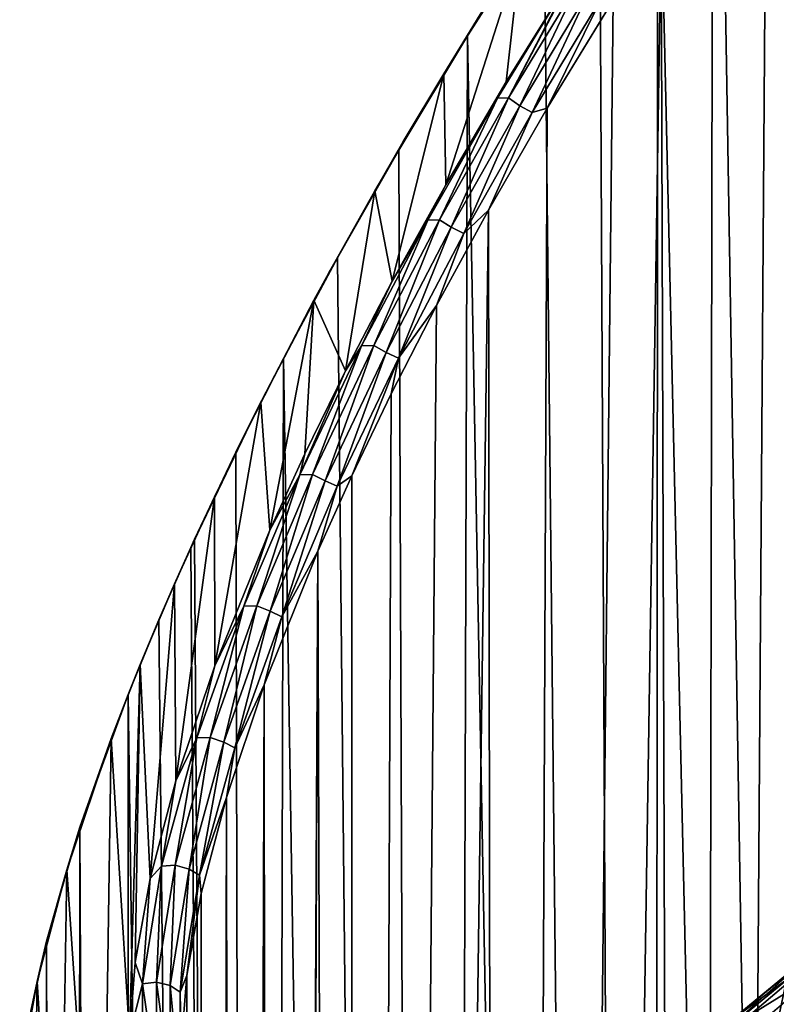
# Model space of a CAD drawing. Header units: millimetres. Extents: x -46 to 100, y -4 to 226.
# Tile 25 of 29: x 60 to 73, y 181 to 198. Entities that reach past the tile are written whole.
import ezdxf

# ---------------------------------------------------------------- set-up
doc = ezdxf.new("R2010")
doc.units = ezdxf.units.MM
doc.header["$LTSCALE"] = 65.185185
for name, color, linetype in [('30', 7, 'CONTINUOUS'), ('32', 7, 'CONTINUOUS'), ('33', 7, 'CONTINUOUS'), ('35', 7, 'CONTINUOUS'), ('37', 7, 'CONTINUOUS')]:
    doc.layers.add(name, color=color, linetype=linetype)

msp = doc.modelspace()

# ---------------------------------------------------------------- linework, layer by layer
at = {"layer": '30', "linetype": 'Continuous'}
for points in [[(72.468, 204.533, -153.281), (75.462, 23.443, 29.132), (73.616, 206.081, -154.235), (72.468, 204.533, -153.281)], [(71.373, 203, -152.424), (75.462, 23.443, 29.132), (72.468, 204.533, -153.281), (71.373, 203, -152.424)], [(70.333, 201.493, -151.664), (71.235, 22.397, 28.086), (71.373, 203, -152.424), (70.333, 201.493, -151.664)], [(71.235, 22.397, 28.086), (75.462, 23.443, 29.132), (71.373, 203, -152.424), (71.235, 22.397, 28.086)], [(69.353, 200.02, -150.999), (71.235, 22.397, 28.086), (70.333, 201.493, -151.664), (69.353, 200.02, -150.999)], [(67.995, 197.887, -150.172), (71.235, 22.397, 28.086), (69.353, 200.02, -150.999), (67.995, 197.887, -150.172)], [(66.775, 195.861, -149.535), (67.442, 20.713, 26.401), (67.995, 197.887, -150.172), (66.775, 195.861, -149.535)], [(67.442, 20.713, 26.401), (71.235, 22.397, 28.086), (67.995, 197.887, -150.172), (67.442, 20.713, 26.401)], [(65.687, 193.952, -149.071), (67.442, 20.713, 26.401), (66.775, 195.861, -149.535), (65.687, 193.952, -149.071)], [(64.725, 192.165, -148.761), (67.442, 20.713, 26.401), (65.687, 193.952, -149.071), (64.725, 192.165, -148.761)], [(63.882, 190.501, -148.587), (64.276, 18.473, 24.162), (64.725, 192.165, -148.761), (63.882, 190.501, -148.587)], [(64.276, 18.473, 24.162), (67.442, 20.713, 26.401), (64.725, 192.165, -148.761), (64.276, 18.473, 24.162)], [(63.148, 188.956, -148.531), (64.276, 18.473, 24.162), (63.882, 190.501, -148.587), (63.148, 188.956, -148.531)], [(63.081, 188.809, -148.531), (64.276, 18.473, 24.162), (63.148, 188.956, -148.531), (63.081, 188.809, -148.531)], [(62.513, 187.525, -148.577), (64.276, 18.473, 24.162), (63.081, 188.809, -148.531), (62.513, 187.525, -148.577)], [(61.968, 186.202, -148.711), (64.276, 18.473, 24.162), (62.513, 187.525, -148.577), (61.968, 186.202, -148.711)], [(61.112, 183.847, -149.198), (61.893, 15.792, 21.48), (61.968, 186.202, -148.711), (61.112, 183.847, -149.198)], [(61.893, 15.792, 21.48), (64.276, 18.473, 24.162), (61.968, 186.202, -148.711), (61.893, 15.792, 21.48)], [(60.518, 181.828, -149.921), (60.942, 32.318, 1.643), (61.112, 183.847, -149.198), (60.518, 181.828, -149.921)], [(60.942, 32.318, 1.643), (61.121, 32.004, 2.681), (61.112, 183.847, -149.198), (60.942, 32.318, 1.643)], [(61.372, 30.303, 5.303), (61.893, 15.792, 21.48), (61.112, 183.847, -149.198), (61.372, 30.303, 5.303)], [(61.258, 31.554, 3.645), (61.372, 30.303, 5.303), (61.112, 183.847, -149.198), (61.258, 31.554, 3.645)], [(61.121, 32.004, 2.681), (61.258, 31.554, 3.645), (61.112, 183.847, -149.198), (61.121, 32.004, 2.681)], [(60.139, 180.087, -150.837), (60.321, 32.32, -1.633), (60.518, 181.828, -149.921), (60.139, 180.087, -150.837)], [(60.321, 32.32, -1.633), (60.522, 32.48, -0.548), (60.518, 181.828, -149.921), (60.321, 32.32, -1.633)], [(60.522, 32.48, -0.548), (60.736, 32.479, 0.556), (60.518, 181.828, -149.921), (60.522, 32.48, -0.548)], [(60.736, 32.479, 0.556), (60.942, 32.318, 1.643), (60.518, 181.828, -149.921), (60.736, 32.479, 0.556)]]:
    msp.add_3dface(points, dxfattribs=at)
at = {"layer": '32', "linetype": 'Continuous'}
for points in [[(67.57, 197.213, -150.043), (68.94, 199.408, -150.851), (67.605, 195.248, -152.085), (67.57, 197.213, -150.043)], [(67.605, 195.248, -152.085), (68.94, 199.408, -150.851), (68.679, 197.073, -152.614), (67.605, 195.248, -152.085)], [(68.679, 197.073, -152.614), (68.94, 199.408, -150.851), (69.799, 198.873, -153.268), (68.679, 197.073, -152.614)], [(66.348, 195.139, -149.437), (67.57, 197.213, -150.043), (66.657, 193.538, -151.716), (66.348, 195.139, -149.437)], [(66.657, 193.538, -151.716), (67.57, 197.213, -150.043), (67.605, 195.248, -152.085), (66.657, 193.538, -151.716)], [(65.268, 193.196, -149.013), (66.348, 195.139, -149.437), (65.827, 191.948, -151.487), (65.268, 193.196, -149.013)], [(65.827, 191.948, -151.487), (66.348, 195.139, -149.437), (66.657, 193.538, -151.716), (65.827, 191.948, -151.487)], [(64.322, 191.388, -148.749), (65.268, 193.196, -149.013), (64.487, 189.116, -151.381), (64.322, 191.388, -148.749)], [(64.487, 189.116, -151.381), (65.268, 193.196, -149.013), (65.107, 190.475, -151.382), (64.487, 189.116, -151.381)], [(65.107, 190.475, -151.382), (65.268, 193.196, -149.013), (65.827, 191.948, -151.487), (65.107, 190.475, -151.382)], [(63.5, 189.712, -148.624), (64.322, 191.388, -148.749), (63.507, 186.711, -151.639), (63.5, 189.712, -148.624)], [(63.507, 186.711, -151.639), (64.322, 191.388, -148.749), (64.487, 189.116, -151.381), (63.507, 186.711, -151.639)], [(62.792, 188.164, -148.619), (63.5, 189.712, -148.624), (62.816, 184.671, -152.165), (62.792, 188.164, -148.619)], [(62.816, 184.671, -152.165), (63.5, 189.712, -148.624), (63.507, 186.711, -151.639), (62.816, 184.671, -152.165)], [(62.186, 186.736, -148.717), (62.792, 188.164, -148.619), (62.359, 182.935, -152.897), (62.186, 186.736, -148.717)], [(62.359, 182.935, -152.897), (62.792, 188.164, -148.619), (62.816, 184.671, -152.165), (62.359, 182.935, -152.897)], [(61.671, 185.422, -148.904), (62.186, 186.736, -148.717), (61.993, 180.158, -154.874), (61.671, 185.422, -148.904)], [(61.993, 180.158, -154.874), (62.186, 186.736, -148.717), (62.092, 181.446, -153.802), (61.993, 180.158, -154.874)], [(62.092, 181.446, -153.802), (62.186, 186.736, -148.717), (62.359, 182.935, -152.897), (62.092, 181.446, -153.802)], [(60.879, 183.094, -149.497), (61.671, 185.422, -148.904), (61.499, 173.995, -159.954), (60.879, 183.094, -149.497)], [(61.499, 173.995, -159.954), (61.671, 185.422, -148.904), (61.993, 180.158, -154.874), (61.499, 173.995, -159.954)], [(60.353, 181.109, -150.327), (60.879, 183.094, -149.497), (60.746, 174.657, -157.64), (60.353, 181.109, -150.327)], [(60.746, 174.657, -157.64), (60.879, 183.094, -149.497), (61.499, 173.995, -159.954), (60.746, 174.657, -157.64)], [(60.045, 179.404, -151.358), (60.353, 181.109, -150.327), (60.261, 175.554, -155.681), (60.045, 179.404, -151.358)], [(60.261, 175.554, -155.681), (60.353, 181.109, -150.327), (60.746, 174.657, -157.64), (60.261, 175.554, -155.681)], [(73.655, 181.132, -179.463), (73.212, 179.041, -180.582), (72.595, 180.263, -178.009), (73.655, 181.132, -179.463)], [(74.468, 180.137, -182.24), (73.212, 179.041, -180.582), (73.655, 181.132, -179.463), (74.468, 180.137, -182.24)]]:
    msp.add_3dface(points, dxfattribs=at)
at = {"layer": '33', "linetype": 'Continuous'}
for points in [[(75.369, 205.46, -157.293), (72.012, 20.088, 26.2), (74.312, 204.034, -156.335), (75.369, 205.46, -157.293)], [(75.844, 21.115, 27.228), (72.012, 20.088, 26.2), (75.369, 205.46, -157.293), (75.844, 21.115, 27.228)], [(74.312, 204.034, -156.335), (72.012, 20.088, 26.2), (73.3, 202.617, -155.469), (74.312, 204.034, -156.335)], [(73.3, 202.617, -155.469), (72.012, 20.088, 26.2), (72.339, 201.22, -154.696), (73.3, 202.617, -155.469)], [(72.339, 201.22, -154.696), (72.012, 20.088, 26.2), (71.431, 199.852, -154.016), (72.339, 201.22, -154.696)], [(72.012, 20.088, 26.2), (68.639, 18.441, 24.554), (71.431, 199.852, -154.016), (72.012, 20.088, 26.2)], [(71.431, 199.852, -154.016), (68.639, 18.441, 24.554), (70.579, 198.52, -153.426), (71.431, 199.852, -154.016)], [(70.579, 198.52, -153.426), (68.639, 18.441, 24.554), (69.408, 196.604, -152.7), (70.579, 198.52, -153.426)], [(69.408, 196.604, -152.7), (68.639, 18.441, 24.554), (68.365, 194.797, -152.153), (69.408, 196.604, -152.7)], [(68.365, 194.797, -152.153), (65.921, 16.272, 22.385), (67.443, 193.106, -151.764), (68.365, 194.797, -152.153)], [(68.639, 18.441, 24.554), (65.921, 16.272, 22.385), (68.365, 194.797, -152.153), (68.639, 18.441, 24.554)], [(67.443, 193.106, -151.764), (65.921, 16.272, 22.385), (66.638, 191.535, -151.517), (67.443, 193.106, -151.764)], [(66.638, 191.535, -151.517), (65.921, 16.272, 22.385), (65.938, 190.082, -151.391), (66.638, 191.535, -151.517)], [(65.938, 190.082, -151.391), (65.921, 16.272, 22.385), (65.336, 188.743, -151.372), (65.938, 190.082, -151.391)], [(64.384, 186.375, -151.591), (65.336, 188.743, -151.372), (64.521, 31.543, 3.667), (64.384, 186.375, -151.591)], [(65.336, 188.743, -151.372), (64.656, 30.303, 5.303), (64.521, 31.543, 3.667), (65.336, 188.743, -151.372)], [(65.336, 188.743, -151.372), (65.921, 16.272, 22.385), (64.656, 30.303, 5.303), (65.336, 188.743, -151.372)], [(63.713, 184.372, -152.081), (64.384, 186.375, -151.591), (63.892, 32.479, 0.566), (63.713, 184.372, -152.081)], [(63.892, 32.479, 0.566), (64.384, 186.375, -151.591), (64.142, 32.313, 1.664), (63.892, 32.479, 0.566)], [(64.142, 32.313, 1.664), (64.384, 186.375, -151.591), (64.358, 31.995, 2.706), (64.142, 32.313, 1.664)], [(64.358, 31.995, 2.706), (64.384, 186.375, -151.591), (64.521, 31.543, 3.667), (64.358, 31.995, 2.706)], [(63.268, 182.672, -152.777), (63.713, 184.372, -152.081), (63.392, 32.318, -1.644), (63.268, 182.672, -152.777)], [(63.392, 32.318, -1.644), (63.713, 184.372, -152.081), (63.634, 32.48, -0.55), (63.392, 32.318, -1.644)], [(63.634, 32.48, -0.55), (63.713, 184.372, -152.081), (63.892, 32.479, 0.566), (63.634, 32.48, -0.55)], [(63.01, 181.217, -153.648), (63.268, 182.672, -152.777), (63.189, 32.003, -2.684), (63.01, 181.217, -153.648)], [(63.189, 32.003, -2.684), (63.268, 182.672, -152.777), (63.392, 32.318, -1.644), (63.189, 32.003, -2.684)], [(62.913, 179.962, -154.686), (63.01, 181.217, -153.648), (62.915, 34.232, -8.824), (62.913, 179.962, -154.686)], [(62.915, 34.232, -8.824), (63.01, 181.217, -153.648), (62.932, 34.424, -8.277), (62.915, 34.232, -8.824)], [(62.932, 34.424, -8.277), (63.01, 181.217, -153.648), (62.953, 34.359, -7.702), (62.932, 34.424, -8.277)], [(62.953, 34.359, -7.702), (63.01, 181.217, -153.648), (62.962, 34.051, -7.212), (62.953, 34.359, -7.702)], [(63.01, 181.217, -153.648), (63.189, 32.003, -2.684), (62.962, 34.051, -7.212), (63.01, 181.217, -153.648)], [(73.212, 180.396, -177.492), (75.844, -2.228, 3.885), (74.242, 181.273, -178.938), (73.212, 180.396, -177.492)]]:
    msp.add_3dface(points, dxfattribs=at)
at = {"layer": '35', "linetype": 'Continuous'}
for points in [[(67.995, 197.887, -150.172), (69.353, 200.02, -150.999), (68.218, 198.27, -150.331), (67.995, 197.887, -150.172)], [(68.94, 199.408, -150.851), (67.57, 197.213, -150.043), (68.218, 198.27, -150.331), (68.94, 199.408, -150.851)], [(67.57, 197.213, -150.043), (66.852, 196.012, -149.595), (68.218, 198.27, -150.331), (67.57, 197.213, -150.043)], [(66.852, 196.012, -149.595), (67.995, 197.887, -150.172), (68.218, 198.27, -150.331), (66.852, 196.012, -149.595)], [(66.775, 195.861, -149.535), (67.995, 197.887, -150.172), (66.852, 196.012, -149.595), (66.775, 195.861, -149.535)], [(67.57, 197.213, -150.043), (66.348, 195.139, -149.437), (66.852, 196.012, -149.595), (67.57, 197.213, -150.043)], [(66.348, 195.139, -149.437), (65.53, 193.681, -149.028), (66.852, 196.012, -149.595), (66.348, 195.139, -149.437)], [(65.53, 193.681, -149.028), (66.775, 195.861, -149.535), (66.852, 196.012, -149.595), (65.53, 193.681, -149.028)], [(65.687, 193.952, -149.071), (66.775, 195.861, -149.535), (65.53, 193.681, -149.028), (65.687, 193.952, -149.071)], [(66.348, 195.139, -149.437), (65.268, 193.196, -149.013), (65.53, 193.681, -149.028), (66.348, 195.139, -149.437)], [(64.725, 192.165, -148.761), (65.687, 193.952, -149.071), (65.53, 193.681, -149.028), (64.725, 192.165, -148.761)], [(64.322, 191.388, -148.749), (64.266, 191.278, -148.66), (65.53, 193.681, -149.028), (64.322, 191.388, -148.749)], [(64.266, 191.278, -148.66), (64.725, 192.165, -148.761), (65.53, 193.681, -149.028), (64.266, 191.278, -148.66)], [(65.268, 193.196, -149.013), (64.322, 191.388, -148.749), (65.53, 193.681, -149.028), (65.268, 193.196, -149.013)], [(63.882, 190.501, -148.587), (64.725, 192.165, -148.761), (64.266, 191.278, -148.66), (63.882, 190.501, -148.587)], [(64.322, 191.388, -148.749), (63.5, 189.712, -148.624), (64.266, 191.278, -148.66), (64.322, 191.388, -148.749)], [(63.081, 188.809, -148.531), (63.148, 188.956, -148.531), (64.266, 191.278, -148.66), (63.081, 188.809, -148.531)], [(63.5, 189.712, -148.624), (63.081, 188.809, -148.531), (64.266, 191.278, -148.66), (63.5, 189.712, -148.624)], [(63.148, 188.956, -148.531), (63.882, 190.501, -148.587), (64.266, 191.278, -148.66), (63.148, 188.956, -148.531)], [(63.081, 188.809, -148.531), (63.5, 189.712, -148.624), (62.792, 188.164, -148.619), (63.081, 188.809, -148.531)], [(62.513, 187.525, -148.577), (63.081, 188.809, -148.531), (62.792, 188.164, -148.619), (62.513, 187.525, -148.577)], [(62.513, 187.525, -148.577), (62.792, 188.164, -148.619), (62.186, 186.736, -148.717), (62.513, 187.525, -148.577)], [(61.968, 186.202, -148.711), (62.513, 187.525, -148.577), (62.186, 186.736, -148.717), (61.968, 186.202, -148.711)], [(61.968, 186.202, -148.711), (62.186, 186.736, -148.717), (61.671, 185.422, -148.904), (61.968, 186.202, -148.711)], [(61.112, 183.847, -149.198), (61.968, 186.202, -148.711), (61.671, 185.422, -148.904), (61.112, 183.847, -149.198)], [(61.112, 183.847, -149.198), (61.671, 185.422, -148.904), (60.879, 183.094, -149.497), (61.112, 183.847, -149.198)], [(60.518, 181.828, -149.921), (61.112, 183.847, -149.198), (60.879, 183.094, -149.497), (60.518, 181.828, -149.921)], [(60.518, 181.828, -149.921), (60.879, 183.094, -149.497), (60.353, 181.109, -150.327), (60.518, 181.828, -149.921)], [(60.139, 180.087, -150.837), (60.518, 181.828, -149.921), (60.353, 181.109, -150.327), (60.139, 180.087, -150.837)], [(60.139, 180.087, -150.837), (60.353, 181.109, -150.327), (60.045, 179.404, -151.358), (60.139, 180.087, -150.837)]]:
    msp.add_3dface(points, dxfattribs=at)
at = {"layer": '37', "linetype": 'Continuous'}
for points in [[(69.799, 198.873, -153.268), (69.884, 199.008, -153.322), (68.723, 196.79, -152.781), (69.799, 198.873, -153.268)], [(68.723, 196.79, -152.781), (69.884, 199.008, -153.322), (69.993, 198.886, -153.515), (68.723, 196.79, -152.781)], [(68.522, 196.783, -152.557), (69.799, 198.873, -153.268), (68.723, 196.79, -152.781), (68.522, 196.783, -152.557)], [(68.679, 197.073, -152.614), (69.799, 198.873, -153.268), (68.522, 196.783, -152.557), (68.679, 197.073, -152.614)], [(68.723, 196.79, -152.781), (69.993, 198.886, -153.515), (68.919, 196.647, -152.859), (68.723, 196.79, -152.781)], [(68.919, 196.647, -152.859), (69.993, 198.886, -153.515), (70.174, 198.733, -153.606), (68.919, 196.647, -152.859)], [(68.919, 196.647, -152.859), (70.174, 198.733, -153.606), (69.139, 196.529, -152.812), (68.919, 196.647, -152.859)], [(69.139, 196.529, -152.812), (70.174, 198.733, -153.606), (70.392, 198.606, -153.576), (69.139, 196.529, -152.812)], [(69.408, 196.604, -152.7), (69.139, 196.529, -152.812), (70.392, 198.606, -153.576), (69.408, 196.604, -152.7)], [(70.579, 198.52, -153.426), (69.408, 196.604, -152.7), (70.392, 198.606, -153.576), (70.579, 198.52, -153.426)], [(67.605, 195.248, -152.085), (68.679, 197.073, -152.614), (68.522, 196.783, -152.557), (67.605, 195.248, -152.085)], [(67.288, 194.621, -152.004), (68.522, 196.783, -152.557), (67.497, 194.624, -152.204), (67.288, 194.621, -152.004)], [(67.605, 195.248, -152.085), (68.522, 196.783, -152.557), (67.288, 194.621, -152.004), (67.605, 195.248, -152.085)], [(67.497, 194.624, -152.204), (68.522, 196.783, -152.557), (68.723, 196.79, -152.781), (67.497, 194.624, -152.204)], [(67.497, 194.624, -152.204), (68.723, 196.79, -152.781), (67.705, 194.493, -152.268), (67.497, 194.624, -152.204)], [(67.705, 194.493, -152.268), (68.723, 196.79, -152.781), (68.919, 196.647, -152.859), (67.705, 194.493, -152.268)], [(67.705, 194.493, -152.268), (68.919, 196.647, -152.859), (67.926, 194.383, -152.205), (67.705, 194.493, -152.268)], [(67.926, 194.383, -152.205), (68.919, 196.647, -152.859), (69.139, 196.529, -152.812), (67.926, 194.383, -152.205)], [(69.408, 196.604, -152.7), (68.365, 194.797, -152.153), (69.139, 196.529, -152.812), (69.408, 196.604, -152.7)], [(68.365, 194.797, -152.153), (67.926, 194.383, -152.205), (69.139, 196.529, -152.812), (68.365, 194.797, -152.153)], [(66.657, 193.538, -151.716), (67.605, 195.248, -152.085), (67.288, 194.621, -152.004), (66.657, 193.538, -151.716)], [(68.365, 194.797, -152.153), (67.443, 193.106, -151.764), (67.926, 194.383, -152.205), (68.365, 194.797, -152.153)], [(66.112, 192.391, -151.638), (67.288, 194.621, -152.004), (66.329, 192.393, -151.814), (66.112, 192.391, -151.638)], [(66.657, 193.538, -151.716), (67.288, 194.621, -152.004), (66.112, 192.391, -151.638), (66.657, 193.538, -151.716)], [(66.329, 192.393, -151.814), (67.288, 194.621, -152.004), (67.497, 194.624, -152.204), (66.329, 192.393, -151.814)], [(66.329, 192.393, -151.814), (67.497, 194.624, -152.204), (66.548, 192.273, -151.862), (66.329, 192.393, -151.814)], [(66.548, 192.273, -151.862), (67.497, 194.624, -152.204), (67.705, 194.493, -152.268), (66.548, 192.273, -151.862)], [(66.548, 192.273, -151.862), (67.705, 194.493, -152.268), (66.767, 192.17, -151.781), (66.548, 192.273, -151.862)], [(66.767, 192.17, -151.781), (67.705, 194.493, -152.268), (67.926, 194.383, -152.205), (66.767, 192.17, -151.781)], [(67.443, 193.106, -151.764), (66.767, 192.17, -151.781), (67.926, 194.383, -152.205), (67.443, 193.106, -151.764)], [(65.827, 191.948, -151.487), (66.657, 193.538, -151.716), (66.112, 192.391, -151.638), (65.827, 191.948, -151.487)], [(67.443, 193.106, -151.764), (66.638, 191.535, -151.517), (66.767, 192.17, -151.781), (67.443, 193.106, -151.764)], [(65.014, 190.102, -151.496), (66.112, 192.391, -151.638), (65.239, 190.103, -151.647), (65.014, 190.102, -151.496)], [(65.827, 191.948, -151.487), (66.112, 192.391, -151.638), (65.014, 190.102, -151.496), (65.827, 191.948, -151.487)], [(65.239, 190.103, -151.647), (66.112, 192.391, -151.638), (66.329, 192.393, -151.814), (65.239, 190.103, -151.647)], [(65.239, 190.103, -151.647), (66.329, 192.393, -151.814), (65.467, 189.995, -151.678), (65.239, 190.103, -151.647)], [(65.467, 189.995, -151.678), (66.329, 192.393, -151.814), (66.548, 192.273, -151.862), (65.467, 189.995, -151.678)], [(65.467, 189.995, -151.678), (66.548, 192.273, -151.862), (65.681, 189.898, -151.58), (65.467, 189.995, -151.678)], [(65.681, 189.898, -151.58), (66.548, 192.273, -151.862), (66.767, 192.17, -151.781), (65.681, 189.898, -151.58)], [(65.938, 190.082, -151.391), (65.681, 189.898, -151.58), (66.767, 192.17, -151.781), (65.938, 190.082, -151.391)], [(66.638, 191.535, -151.517), (65.938, 190.082, -151.391), (66.767, 192.17, -151.781), (66.638, 191.535, -151.517)], [(65.107, 190.475, -151.382), (65.827, 191.948, -151.487), (65.014, 190.102, -151.496), (65.107, 190.475, -151.382)], [(64.487, 189.116, -151.381), (65.107, 190.475, -151.382), (65.014, 190.102, -151.496), (64.487, 189.116, -151.381)], [(64.024, 187.77, -151.629), (65.014, 190.102, -151.496), (64.256, 187.773, -151.754), (64.024, 187.77, -151.629)], [(64.487, 189.116, -151.381), (65.014, 190.102, -151.496), (64.024, 187.77, -151.629), (64.487, 189.116, -151.381)], [(64.256, 187.773, -151.754), (65.014, 190.102, -151.496), (65.239, 190.103, -151.647), (64.256, 187.773, -151.754)], [(64.256, 187.773, -151.754), (65.239, 190.103, -151.647), (64.492, 187.678, -151.766), (64.256, 187.773, -151.754)], [(64.492, 187.678, -151.766), (65.239, 190.103, -151.647), (65.467, 189.995, -151.678), (64.492, 187.678, -151.766)], [(65.938, 190.082, -151.391), (65.336, 188.743, -151.372), (65.681, 189.898, -151.58), (65.938, 190.082, -151.391)], [(64.492, 187.678, -151.766), (65.467, 189.995, -151.678), (64.698, 187.582, -151.652), (64.492, 187.678, -151.766)], [(64.698, 187.582, -151.652), (65.467, 189.995, -151.678), (65.681, 189.898, -151.58), (64.698, 187.582, -151.652)], [(65.336, 188.743, -151.372), (64.698, 187.582, -151.652), (65.681, 189.898, -151.58), (65.336, 188.743, -151.372)], [(63.507, 186.711, -151.639), (64.487, 189.116, -151.381), (64.024, 187.77, -151.629), (63.507, 186.711, -151.639)], [(65.336, 188.743, -151.372), (64.384, 186.375, -151.591), (64.698, 187.582, -151.652), (65.336, 188.743, -151.372)], [(63.186, 185.433, -152.098), (64.024, 187.77, -151.629), (63.425, 185.44, -152.198), (63.186, 185.433, -152.098)], [(63.507, 186.711, -151.639), (64.024, 187.77, -151.629), (63.186, 185.433, -152.098), (63.507, 186.711, -151.639)], [(63.425, 185.44, -152.198), (64.024, 187.77, -151.629), (64.256, 187.773, -151.754), (63.425, 185.44, -152.198)], [(63.425, 185.44, -152.198), (64.256, 187.773, -151.754), (63.666, 185.358, -152.19), (63.425, 185.44, -152.198)], [(63.666, 185.358, -152.19), (64.256, 187.773, -151.754), (64.492, 187.678, -151.766), (63.666, 185.358, -152.19)], [(63.666, 185.358, -152.19), (64.492, 187.678, -151.766), (63.862, 185.258, -152.062), (63.666, 185.358, -152.19)], [(63.862, 185.258, -152.062), (64.492, 187.678, -151.766), (64.698, 187.582, -151.652), (63.862, 185.258, -152.062)], [(64.384, 186.375, -151.591), (63.862, 185.258, -152.062), (64.698, 187.582, -151.652), (64.384, 186.375, -151.591)], [(62.816, 184.671, -152.165), (63.507, 186.711, -151.639), (63.186, 185.433, -152.098), (62.816, 184.671, -152.165)], [(64.384, 186.375, -151.591), (63.713, 184.372, -152.081), (63.862, 185.258, -152.062), (64.384, 186.375, -151.591)], [(62.562, 183.159, -152.973), (63.186, 185.433, -152.098), (62.807, 183.176, -153.048), (62.562, 183.159, -152.973)], [(62.816, 184.671, -152.165), (63.186, 185.433, -152.098), (62.562, 183.159, -152.973), (62.816, 184.671, -152.165)], [(62.807, 183.176, -153.048), (63.186, 185.433, -152.098), (63.425, 185.44, -152.198), (62.807, 183.176, -153.048)], [(62.807, 183.176, -153.048), (63.425, 185.44, -152.198), (63.05, 183.106, -153.021), (62.807, 183.176, -153.048)], [(63.05, 183.106, -153.021), (63.425, 185.44, -152.198), (63.666, 185.358, -152.19), (63.05, 183.106, -153.021)], [(63.05, 183.106, -153.021), (63.666, 185.358, -152.19), (63.235, 182.996, -152.886), (63.05, 183.106, -153.021)], [(63.235, 182.996, -152.886), (63.666, 185.358, -152.19), (63.862, 185.258, -152.062), (63.235, 182.996, -152.886)], [(63.713, 184.372, -152.081), (63.235, 182.996, -152.886), (63.862, 185.258, -152.062), (63.713, 184.372, -152.081)], [(62.359, 182.935, -152.897), (62.816, 184.671, -152.165), (62.562, 183.159, -152.973), (62.359, 182.935, -152.897)], [(63.713, 184.372, -152.081), (63.268, 182.672, -152.777), (63.235, 182.996, -152.886), (63.713, 184.372, -152.081)], [(62.223, 181.068, -154.303), (62.562, 183.159, -152.973), (62.471, 181.099, -154.354), (62.223, 181.068, -154.303)], [(62.359, 182.935, -152.897), (62.562, 183.159, -152.973), (62.223, 181.068, -154.303), (62.359, 182.935, -152.897)], [(62.471, 181.099, -154.354), (62.562, 183.159, -152.973), (62.807, 183.176, -153.048), (62.471, 181.099, -154.354)], [(62.471, 181.099, -154.354), (62.807, 183.176, -153.048), (62.715, 181.041, -154.31), (62.471, 181.099, -154.354)], [(62.715, 181.041, -154.31), (62.807, 183.176, -153.048), (63.05, 183.106, -153.021), (62.715, 181.041, -154.31)], [(62.715, 181.041, -154.31), (63.05, 183.106, -153.021), (62.893, 180.918, -154.177), (62.715, 181.041, -154.31)], [(62.893, 180.918, -154.177), (63.05, 183.106, -153.021), (63.235, 182.996, -152.886), (62.893, 180.918, -154.177)], [(62.092, 181.446, -153.802), (62.359, 182.935, -152.897), (62.223, 181.068, -154.303), (62.092, 181.446, -153.802)], [(63.01, 181.217, -153.648), (62.893, 180.918, -154.177), (63.235, 182.996, -152.886), (63.01, 181.217, -153.648)], [(63.268, 182.672, -152.777), (63.01, 181.217, -153.648), (63.235, 182.996, -152.886), (63.268, 182.672, -152.777)], [(74.107, 181.606, -179.571), (72.624, 180.382, -177.866), (72.775, 180.494, -177.695), (74.107, 181.606, -179.571)], [(73.973, 181.485, -179.75), (72.624, 180.382, -177.866), (74.107, 181.606, -179.571), (73.973, 181.485, -179.75)], [(74.307, 181.618, -179.413), (72.775, 180.494, -177.695), (72.982, 180.493, -177.548), (74.307, 181.618, -179.413)], [(74.107, 181.606, -179.571), (72.775, 180.494, -177.695), (74.307, 181.618, -179.413), (74.107, 181.606, -179.571)], [(74.242, 181.273, -178.938), (74.307, 181.618, -179.413), (72.982, 180.493, -177.548), (74.242, 181.273, -178.938)], [(61.993, 180.158, -154.874), (62.092, 181.446, -153.802), (62.223, 181.068, -154.303), (61.993, 180.158, -154.874)], [(73.655, 181.132, -179.463), (72.595, 180.263, -178.009), (73.973, 181.485, -179.75), (73.655, 181.132, -179.463)], [(73.973, 181.485, -179.75), (72.595, 180.263, -178.009), (72.624, 180.382, -177.866), (73.973, 181.485, -179.75)], [(63.01, 181.217, -153.648), (62.913, 179.962, -154.686), (62.893, 180.918, -154.177), (63.01, 181.217, -153.648)], [(73.212, 180.396, -177.492), (74.242, 181.273, -178.938), (72.982, 180.493, -177.548), (73.212, 180.396, -177.492)], [(61.993, 180.158, -154.874), (62.223, 181.068, -154.303), (62.223, 179.303, -156.067), (61.993, 180.158, -154.874)], [(62.471, 179.354, -156.099), (62.223, 181.068, -154.303), (62.471, 181.099, -154.354), (62.471, 179.354, -156.099)], [(62.223, 179.303, -156.067), (62.223, 181.068, -154.303), (62.471, 179.354, -156.099), (62.223, 179.303, -156.067)], [(62.471, 179.354, -156.099), (62.471, 181.099, -154.354), (62.715, 179.31, -156.041), (62.471, 179.354, -156.099)], [(62.715, 179.31, -156.041), (62.471, 181.099, -154.354), (62.715, 181.041, -154.31), (62.715, 179.31, -156.041)], [(62.893, 179.177, -155.918), (62.715, 181.041, -154.31), (62.893, 180.918, -154.177), (62.893, 179.177, -155.918)], [(62.715, 179.31, -156.041), (62.715, 181.041, -154.31), (62.893, 179.177, -155.918), (62.715, 179.31, -156.041)], [(62.913, 179.962, -154.686), (62.893, 179.177, -155.918), (62.893, 180.918, -154.177), (62.913, 179.962, -154.686)]]:
    msp.add_3dface(points, dxfattribs=at)

doc.saveas('drawing.dxf')
